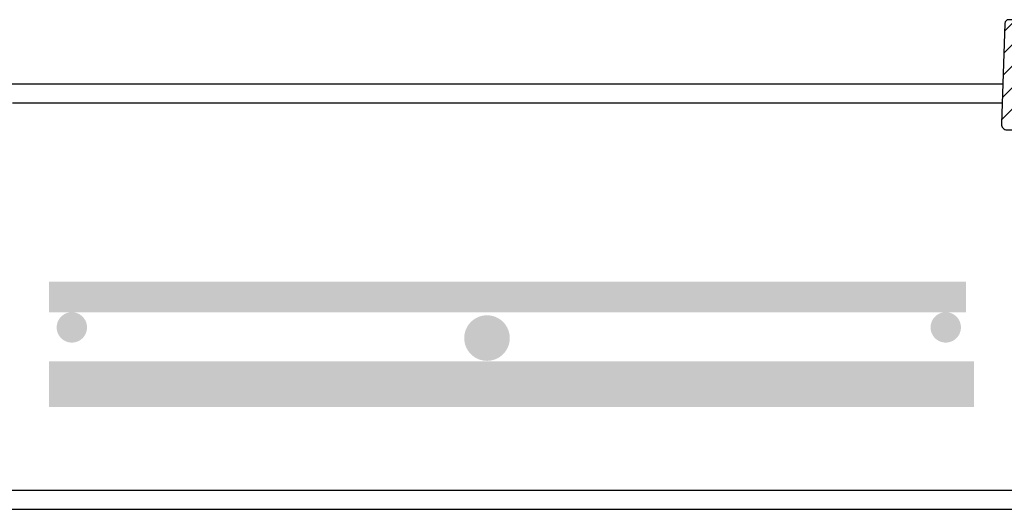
# Model space of a CAD drawing. Extents: x 1529 to 4201, y -422 to 622.
# Tile 152 of 256: x 2009.76 to 2025.97, y 495.48 to 503.53. Entities that reach past the tile are written whole.
import ezdxf

# ---------------------------------------------------------------- set-up
doc = ezdxf.new("R2010")
doc.units = 0
doc.header["$MEASUREMENT"] = 0
doc.linetypes.add('HIDDEN', pattern=[0.375, 0.25, -0.125])
doc.linetypes.add('TANK-SLAB$0$DASHED', pattern=[0.75, 0.5, -0.25])
for name, color, linetype in [('REBAR', 4, 'TANK-SLAB$0$DASHED'), ('SPILL-BUCKET', 1, 'CONTINUOUS'), ('TANK-SLAB', 6, 'CONTINUOUS')]:
    doc.layers.add(name, color=color, linetype=linetype)

msp = doc.modelspace()

# ---------------------------------------------------------------- hatches: boundary and pattern name
at = {"layer": 'SPILL-BUCKET'}
h = msp.add_hatch(dxfattribs=at)
h.set_pattern_fill('ANSI31', scale=2, style=0)
h.set_pattern_definition([(45, (8270.40055, -797.75803), (-0.176776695, 0.176776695), [])])
edge = h.paths.add_edge_path()
edge.add_line((2027.23587, 501.10235), (2027.28533, 502.5188))
edge.add_line((2027.28533, 502.5188), (2027.22713, 502.58122))
edge.add_line((2027.22713, 502.58122), (2026.22902, 502.58122))
edge.add_arc((2026.22871, 502.59652), 0.01531, 181.187215, 271.187215, ccw=False)
edge.add_line((2026.2134, 502.59621), (2026.2134, 503.50244))
edge.add_arc((2026.18215, 503.50244), 0.03125, 0, 90)
edge.add_line((2026.18215, 503.53369), (2026.04033, 503.53369))
edge.add_arc((2026.04033, 503.47119), 0.0625, 90, 178.000024)
edge.add_line((2025.97787, 503.47337), (2025.92011, 501.81945))
edge.add_arc((2026.01381, 501.81618), 0.09375, 178.000024, 270)
edge.add_line((2026.01381, 501.72243), (2026.76828, 501.72243))
edge.add_arc((2026.76824, 501.59747), 0.12496, 1.981123, 89.981076, ccw=False)
edge.add_line((2026.89312, 501.60179), (2026.91056, 501.10235))
edge.add_line((2026.91056, 501.10235), (2027.23587, 501.10235))

# ---------------------------------------------------------------- linework, layer by layer
at = {"layer": 'REBAR', "linetype": 'HIDDEN', "const_width": 0.5}
msp.add_lwpolyline([(2010.23944, 498.97141), (2025.33657, 498.97141)], dxfattribs=at)
at = {"layer": 'REBAR'}
for points, const_width in [([(2010.74235, 498.47139, -1), (2010.49235, 498.47139, -1)], 0.25), ([(2017.63917, 498.29581, -1), (2017.26417, 498.29581, -1)], 0.375), ([(2024.87847, 498.47139, 1), (2025.12847, 498.47139, 1)], 0.25)]:
    msp.add_lwpolyline(points, format="xyb", close=True, dxfattribs=dict(at, const_width=const_width))
at = {"layer": 'REBAR', "const_width": 0.75}
msp.add_lwpolyline([(2010.23944, 497.53689), (2025.47087, 497.53689)], dxfattribs=at)
at = {"layer": 'SPILL-BUCKET', "color": 2, "linetype": 'Continuous'}
msp.add_lwpolyline([(2027.23587, 501.10235), (2027.28533, 502.5188), (2027.22713, 502.58122), (2026.22902, 502.58122, -0.41421356), (2026.2134, 502.59621), (2026.2134, 503.50244, 0.41421356), (2026.18215, 503.53369), (2026.04033, 503.53369, 0.40402635), (2025.97787, 503.47337), (2025.92011, 501.81945, 0.4244747), (2026.01381, 501.72243), (2026.76828, 501.72243, -0.40402598), (2026.89312, 501.60179), (2026.91056, 501.10235), (2027.23587, 501.10235)], format="xyb", dxfattribs=at)
at = {"layer": 'TANK-SLAB', "color": 2, "linetype": 'Continuous'}
for p, q in [((2009.62887, 502.47875), (2025.94314, 502.47875)), ((2009.63979, 502.16625), (2025.93222, 502.16625)), ((2008.51544, 495.79125), (2027.05657, 495.79125)), ((2008.51544, 495.47875), (2027.05657, 495.47875))]:
    msp.add_line(p, q, dxfattribs=at)

doc.saveas('drawing.dxf')
